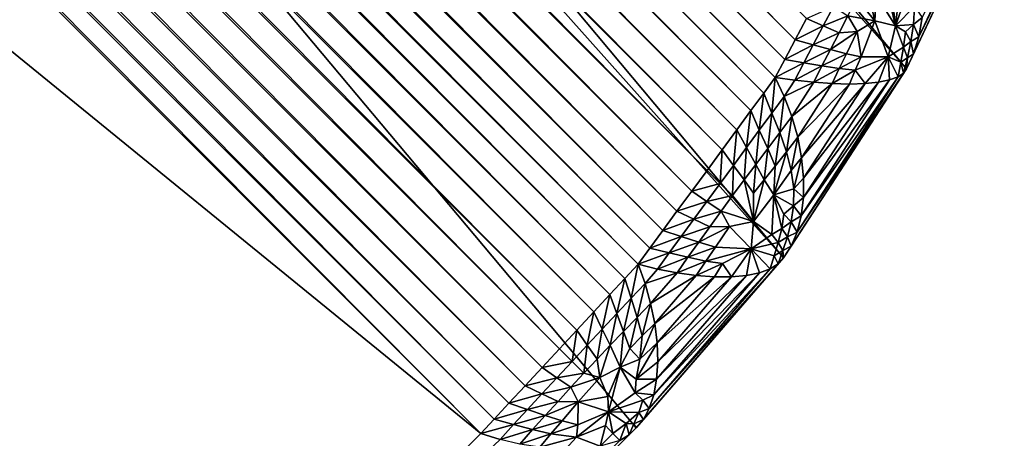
# Model space of a CAD drawing. Extents: x -0.3 to 0.3, y -0.266 to 0.266.
# Tile 234 of 256: x 0.23139 to 0.23807, y -0.25355 to -0.25071. Entities that reach past the tile are written whole.
import ezdxf

# ---------------------------------------------------------------- set-up
doc = ezdxf.new("R2010")
doc.units = 0

msp = doc.modelspace()

# ---------------------------------------------------------------- linework, layer by layer
for points in [[(0.2047739, -0.2143488, 0.5774854), (0.2374067, -0.2510409, 0.0011957), (0.205648, -0.2130462, 0.5774418)], [(0.205648, -0.2130462, 0.5774418), (0.2374067, -0.2510409, 0.0011957), (0.2380706, -0.2496336, 0.0017095)], [(0.2037383, -0.2155281, 0.5775), (0.2365723, -0.2523221, 0.0008872), (0.2047739, -0.2143488, 0.5774854)], [(0.2047739, -0.2143488, 0.5774854), (0.2365723, -0.2523221, 0.0008872), (0.2374067, -0.2510409, 0.0011957)], [(0.2037383, -0.2155281, 0.5775), (0.2355717, -0.2534767, 0.000783), (0.2365723, -0.2523221, 0.0008872)], [(0.2037383, -0.2155281, 0.5775), (0.2313462, -0.2577006, 0.0007829), (0.2355717, -0.2534767, 0.000783)], [(0.2066165, -0.2205877, 0.0003529), (0.2366519, -0.2508442, 0.0003155), (0.2064791, -0.2206714, 0.0003155)], [(0.2066165, -0.2205877, 0.0003529), (0.2367284, -0.2506996, 0.0003529), (0.2366519, -0.2508442, 0.0003155)], [(0.2064791, -0.2206714, 0.0003155), (0.2365809, -0.2509779, 0.000283), (0.206352, -0.2207491, 0.0002831)], [(0.2064791, -0.2206714, 0.0003155), (0.2366519, -0.2508442, 0.0003155), (0.2365809, -0.2509779, 0.000283)], [(0.206352, -0.2207491, 0.0002831), (0.2365164, -0.2510988, 0.0002556), (0.2062371, -0.2208195, 0.0002556)], [(0.206352, -0.2207491, 0.0002831), (0.2365809, -0.2509779, 0.000283), (0.2365164, -0.2510988, 0.0002556)], [(0.2062371, -0.2208195, 0.0002556), (0.2364386, -0.251205, 0.0002311), (0.2061339, -0.2209003, 0.0002311)], [(0.2062371, -0.2208195, 0.0002556), (0.2365164, -0.2510988, 0.0002556), (0.2364386, -0.251205, 0.0002311)], [(0.2061339, -0.2209003, 0.0002311), (0.2363511, -0.2513243, 0.0002059), (0.206018, -0.2209912, 0.0002059)], [(0.2061339, -0.2209003, 0.0002311), (0.2364386, -0.251205, 0.0002311), (0.2363511, -0.2513243, 0.0002059)], [(0.206018, -0.2209912, 0.0002059), (0.2362561, -0.2514537, 0.0001807), (0.2058922, -0.2210898, 0.0001807)], [(0.206018, -0.2209912, 0.0002059), (0.2363511, -0.2513243, 0.0002059), (0.2362561, -0.2514537, 0.0001807)], [(0.2058922, -0.2210898, 0.0001807), (0.2361559, -0.2515902, 0.000156), (0.2057597, -0.2211939, 0.000156)], [(0.2058922, -0.2210898, 0.0001807), (0.2362561, -0.2514537, 0.0001807), (0.2361559, -0.2515902, 0.000156)], [(0.2057597, -0.2211939, 0.000156), (0.2360531, -0.2517302, 0.0001324), (0.2056236, -0.2213006, 0.0001324)], [(0.2057597, -0.2211939, 0.000156), (0.2361559, -0.2515902, 0.000156), (0.2360531, -0.2517302, 0.0001324)], [(0.2056236, -0.2213006, 0.0001324), (0.2359501, -0.2518704, 0.0001107), (0.2054873, -0.2214076, 0.0001108)], [(0.2056236, -0.2213006, 0.0001324), (0.2360531, -0.2517302, 0.0001324), (0.2359501, -0.2518704, 0.0001107)], [(0.2054873, -0.2214076, 0.0001108), (0.2358494, -0.2520072, 0.0000914), (0.2053543, -0.2215121, 0.0000914)], [(0.2054873, -0.2214076, 0.0001108), (0.2359501, -0.2518704, 0.0001107), (0.2358494, -0.2520072, 0.0000914)], [(0.2053543, -0.2215121, 0.0000914), (0.2357536, -0.2521375, 0.0000747), (0.2052277, -0.2216116, 0.0000747)], [(0.2053543, -0.2215121, 0.0000914), (0.2358494, -0.2520072, 0.0000914), (0.2357536, -0.2521375, 0.0000747)], [(0.2052277, -0.2216116, 0.0000747), (0.235665, -0.2522579, 0.0000613), (0.2051107, -0.2217035, 0.0000613)], [(0.2052277, -0.2216116, 0.0000747), (0.2357536, -0.2521375, 0.0000747), (0.235665, -0.2522579, 0.0000613)], [(0.2051107, -0.2217035, 0.0000613), (0.2355858, -0.2523654, 0.0000513), (0.2050062, -0.2217857, 0.0000513)], [(0.2051107, -0.2217035, 0.0000613), (0.235665, -0.2522579, 0.0000613), (0.2355858, -0.2523654, 0.0000513)], [(0.2354958, -0.2524624, 0.0000433), (0.2049099, -0.2218765, 0.0000433), (0.2050062, -0.2217857, 0.0000513)], [(0.2354958, -0.2524624, 0.0000433), (0.2050062, -0.2217857, 0.0000513), (0.2355858, -0.2523654, 0.0000513)], [(0.2353948, -0.2525711, 0.0000355), (0.204802, -0.2219783, 0.0000355), (0.2049099, -0.2218765, 0.0000433)], [(0.2353948, -0.2525711, 0.0000355), (0.2049099, -0.2218765, 0.0000433), (0.2354958, -0.2524624, 0.0000433)], [(0.2352853, -0.252689, 0.0000281), (0.204685, -0.2220886, 0.000028), (0.204802, -0.2219783, 0.0000355)], [(0.2352853, -0.252689, 0.0000281), (0.204802, -0.2219783, 0.0000355), (0.2353948, -0.2525711, 0.0000355)], [(0.2351701, -0.252813, 0.0000212), (0.2045619, -0.2222048, 0.0000212), (0.204685, -0.2220886, 0.000028)], [(0.2351701, -0.252813, 0.0000212), (0.204685, -0.2220886, 0.000028), (0.2352853, -0.252689, 0.0000281)], [(0.2350519, -0.2529402, 0.000015), (0.2044356, -0.2223239, 0.000015), (0.2045619, -0.2222048, 0.0000212)], [(0.2350519, -0.2529402, 0.000015), (0.2045619, -0.2222048, 0.0000212), (0.2351701, -0.252813, 0.0000212)], [(0.2349337, -0.2530675, 0.0000099), (0.2043093, -0.222443, 0.0000098), (0.2044356, -0.2223239, 0.000015)], [(0.2349337, -0.2530675, 0.0000099), (0.2044356, -0.2223239, 0.000015), (0.2350519, -0.2529402, 0.000015)], [(0.2348184, -0.2531916, 0.0000056), (0.2041861, -0.2225592, 0.0000056), (0.2043093, -0.222443, 0.0000098)], [(0.2348184, -0.2531916, 0.0000056), (0.2043093, -0.222443, 0.0000098), (0.2349337, -0.2530675, 0.0000099)], [(0.2347089, -0.2533095, 0.0000025), (0.204069, -0.2226697, 0.0000025), (0.2041861, -0.2225592, 0.0000056)], [(0.2347089, -0.2533095, 0.0000025), (0.2041861, -0.2225592, 0.0000056), (0.2348184, -0.2531916, 0.0000056)], [(0.2346077, -0.2534184, 0.0000007), (0.203961, -0.2227716, 0.0000007), (0.204069, -0.2226697, 0.0000025)], [(0.2346077, -0.2534184, 0.0000007), (0.204069, -0.2226697, 0.0000025), (0.2347089, -0.2533095, 0.0000025)], [(0.2345175, -0.2535155), (0.2038645, -0.2228626), (0.203961, -0.2227716, 0.0000007)], [(0.2345175, -0.2535155), (0.203961, -0.2227716, 0.0000007), (0.2346077, -0.2534184, 0.0000007)], [(0.2345175, -0.2535155), (0.2007328, -0.2259943), (0.2038645, -0.2228626)], [(0.2345175, -0.2535155), (0.2313858, -0.2566473), (0.2007328, -0.2259943)], [(0.2380706, -0.2496336, 0.0017095), (0.2374067, -0.2510409, 0.0011957), (0.2374554, -0.2509397, 0.0011036)], [(0.2380706, -0.2496336, 0.0017095), (0.2374554, -0.2509397, 0.0011036), (0.2380625, -0.2496506, 0.0015726)], [(0.2380625, -0.2496506, 0.0015726), (0.2374554, -0.2509397, 0.0011036), (0.2374913, -0.2508229, 0.0010148)], [(0.2380625, -0.2496506, 0.0015726), (0.2374913, -0.2508229, 0.0010148), (0.2380354, -0.2496658, 0.0014343)], [(0.2380354, -0.2496658, 0.0014343), (0.2374913, -0.2508229, 0.0010148), (0.2375125, -0.2506926, 0.0009321)], [(0.2371318, -0.250447, 0.0005232), (0.2371919, -0.2507145, 0.0005407), (0.2370695, -0.2505643, 0.0004865)], [(0.2371318, -0.250447, 0.0005232), (0.2372003, -0.2505375, 0.0005463), (0.2371919, -0.2507145, 0.0005407)], [(0.2372586, -0.2504376, 0.0005833), (0.2373326, -0.250749, 0.0006549), (0.2372003, -0.2505375, 0.0005463)], [(0.2372586, -0.2504376, 0.0005833), (0.237308, -0.2505393, 0.0006083), (0.2373326, -0.250749, 0.0006549)], [(0.2373661, -0.2504516, 0.0006502), (0.2373326, -0.250749, 0.0006549), (0.237308, -0.2505393, 0.0006083)], [(0.2373661, -0.2504516, 0.0006502), (0.2373965, -0.2505679, 0.0006847), (0.2373326, -0.250749, 0.0006549)], [(0.2372003, -0.2505375, 0.0005463), (0.2373326, -0.250749, 0.0006549), (0.2371919, -0.2507145, 0.0005407)], [(0.2367284, -0.2506996, 0.0003529), (0.2369111, -0.2506168, 0.0004237), (0.236841, -0.2507496, 0.0003887)], [(0.236841, -0.2507496, 0.0003887), (0.2369111, -0.2506168, 0.0004237), (0.2370088, -0.2506812, 0.0004547)], [(0.2370088, -0.2506812, 0.0004547), (0.2370695, -0.2505643, 0.0004865), (0.2371919, -0.2507145, 0.0005407)], [(0.2374603, -0.2506168, 0.0007915), (0.2373326, -0.250749, 0.0006549), (0.2373965, -0.2505679, 0.0006847)], [(0.237454, -0.2507398, 0.0008523), (0.2373326, -0.250749, 0.0006549), (0.2374603, -0.2506168, 0.0007915)], [(0.2375125, -0.2506926, 0.0009321), (0.237454, -0.2507398, 0.0008523), (0.2374603, -0.2506168, 0.0007915)], [(0.236841, -0.2507496, 0.0003887), (0.2370088, -0.2506812, 0.0004547), (0.2369493, -0.2507966, 0.0004261)], [(0.2369493, -0.2507966, 0.0004261), (0.2370088, -0.2506812, 0.0004547), (0.2370721, -0.2507869, 0.0004772)], [(0.2370088, -0.2506812, 0.0004547), (0.2371919, -0.2507145, 0.0005407), (0.2370721, -0.2507869, 0.0004772)], [(0.2366519, -0.2508442, 0.0003155), (0.2367284, -0.2506996, 0.0003529), (0.236841, -0.2507496, 0.0003887)], [(0.2366519, -0.2508442, 0.0003155), (0.236841, -0.2507496, 0.0003887), (0.2367733, -0.250877, 0.0003561)], [(0.2367733, -0.250877, 0.0003561), (0.236841, -0.2507496, 0.0003887), (0.2369493, -0.2507966, 0.0004261)], [(0.2370997, -0.2509582, 0.0005019), (0.2370721, -0.2507869, 0.0004772), (0.2371919, -0.2507145, 0.0005407)], [(0.2370997, -0.2509582, 0.0005019), (0.2371919, -0.2507145, 0.0005407), (0.2372817, -0.2509586, 0.0006796)], [(0.2373326, -0.250749, 0.0006549), (0.2372817, -0.2509586, 0.0006796), (0.2371919, -0.2507145, 0.0005407)], [(0.2373854, -0.2508934, 0.0008224), (0.2372817, -0.2509586, 0.0006796), (0.2373326, -0.250749, 0.0006549)], [(0.237454, -0.2507398, 0.0008523), (0.2374, -0.2507887, 0.000772), (0.2373326, -0.250749, 0.0006549)], [(0.2373854, -0.2508934, 0.0008224), (0.2373326, -0.250749, 0.0006549), (0.2374, -0.2507887, 0.000772)], [(0.2374365, -0.2508559, 0.000919), (0.2374, -0.2507887, 0.000772), (0.237454, -0.2507398, 0.0008523)], [(0.2374913, -0.2508229, 0.0010148), (0.2374365, -0.2508559, 0.000919), (0.237454, -0.2507398, 0.0008523)], [(0.2374913, -0.2508229, 0.0010148), (0.237454, -0.2507398, 0.0008523), (0.2375125, -0.2506926, 0.0009321)], [(0.2367733, -0.250877, 0.0003561), (0.2369493, -0.2507966, 0.0004261), (0.2368906, -0.2509092, 0.0003988)], [(0.2368906, -0.2509092, 0.0003988), (0.2369493, -0.2507966, 0.0004261), (0.2370721, -0.2507869, 0.0004772)], [(0.2368906, -0.2509092, 0.0003988), (0.2370721, -0.2507869, 0.0004772), (0.237, -0.2509381, 0.0004463)], [(0.237, -0.2509381, 0.0004463), (0.2370721, -0.2507869, 0.0004772), (0.2370997, -0.2509582, 0.0005019)], [(0.2374365, -0.2508559, 0.000919), (0.2373854, -0.2508934, 0.0008224), (0.2374, -0.2507887, 0.000772)], [(0.2365809, -0.2509779, 0.000283), (0.2366519, -0.2508442, 0.0003155), (0.2367733, -0.250877, 0.0003561)], [(0.2365809, -0.2509779, 0.000283), (0.2367733, -0.250877, 0.0003561), (0.2367091, -0.2509988, 0.0003227)], [(0.2367091, -0.2509988, 0.0003227), (0.2367733, -0.250877, 0.0003561), (0.2368906, -0.2509092, 0.0003988)], [(0.2374127, -0.2509653, 0.0009897), (0.2373854, -0.2508934, 0.0008224), (0.2374365, -0.2508559, 0.000919)], [(0.2374554, -0.2509397, 0.0011036), (0.2374127, -0.2509653, 0.0009897), (0.2374365, -0.2508559, 0.000919)], [(0.2374554, -0.2509397, 0.0011036), (0.2374365, -0.2508559, 0.000919), (0.2374913, -0.2508229, 0.0010148)], [(0.2367091, -0.2509988, 0.0003227), (0.2368906, -0.2509092, 0.0003988), (0.2368332, -0.2510203, 0.000368)], [(0.2368332, -0.2510203, 0.000368), (0.2368906, -0.2509092, 0.0003988), (0.237, -0.2509381, 0.0004463)], [(0.2368332, -0.2510203, 0.000368), (0.237, -0.2509381, 0.0004463), (0.2369506, -0.2510389, 0.0004233)], [(0.2369506, -0.2510389, 0.0004233), (0.237, -0.2509381, 0.0004463), (0.2370997, -0.2509582, 0.0005019)], [(0.2373678, -0.2509953, 0.0008757), (0.2372817, -0.2509586, 0.0006796), (0.2373854, -0.2508934, 0.0008224)], [(0.2374127, -0.2509653, 0.0009897), (0.2373678, -0.2509953, 0.0008757), (0.2373854, -0.2508934, 0.0008224)], [(0.2374067, -0.2510409, 0.0011957), (0.2374127, -0.2509653, 0.0009897), (0.2374554, -0.2509397, 0.0011036)], [(0.2365164, -0.2510988, 0.0002556), (0.2365809, -0.2509779, 0.000283), (0.2367091, -0.2509988, 0.0003227)], [(0.2365164, -0.2510988, 0.0002556), (0.2367091, -0.2509988, 0.0003227), (0.2366489, -0.2511173, 0.0002825)], [(0.2366489, -0.2511173, 0.0002825), (0.2367091, -0.2509988, 0.0003227), (0.2368332, -0.2510203, 0.000368)], [(0.2366489, -0.2511173, 0.0002825), (0.2368332, -0.2510203, 0.000368), (0.2367788, -0.251132, 0.0003279)], [(0.2367788, -0.251132, 0.0003279), (0.2368332, -0.2510203, 0.000368), (0.2369506, -0.2510389, 0.0004233)], [(0.2369506, -0.2510389, 0.0004233), (0.2370997, -0.2509582, 0.0005019), (0.2370595, -0.2510506, 0.0004905)], [(0.2370595, -0.2510506, 0.0004905), (0.2370997, -0.2509582, 0.0005019), (0.2372817, -0.2509586, 0.0006796)], [(0.2370595, -0.2510506, 0.0004905), (0.2372817, -0.2509586, 0.0006796), (0.2371254, -0.2511405, 0.0005717)], [(0.2372162, -0.2511309, 0.0006826), (0.2371254, -0.2511405, 0.0005717), (0.2372817, -0.2509586, 0.0006796)], [(0.2372919, -0.251116, 0.0008031), (0.2372162, -0.2511309, 0.0006826), (0.2372817, -0.2509586, 0.0006796)], [(0.2373495, -0.2510956, 0.0009309), (0.2372919, -0.251116, 0.0008031), (0.2372817, -0.2509586, 0.0006796)], [(0.2373495, -0.2510956, 0.0009309), (0.2372817, -0.2509586, 0.0006796), (0.2373678, -0.2509953, 0.0008757)], [(0.2373876, -0.2510703, 0.001063), (0.2373495, -0.2510956, 0.0009309), (0.2373678, -0.2509953, 0.0008757)], [(0.2373876, -0.2510703, 0.001063), (0.2373678, -0.2509953, 0.0008757), (0.2374127, -0.2509653, 0.0009897)], [(0.2374067, -0.2510409, 0.0011957), (0.2373876, -0.2510703, 0.001063), (0.2374127, -0.2509653, 0.0009897)], [(0.2374067, -0.2510409, 0.0011957), (0.2365723, -0.2523221, 0.0008872), (0.2366242, -0.2522433, 0.0007814)], [(0.2374067, -0.2510409, 0.0011957), (0.2366242, -0.2522433, 0.0007814), (0.2373876, -0.2510703, 0.001063)], [(0.2373876, -0.2510703, 0.001063), (0.2366242, -0.2522433, 0.0007814), (0.2366652, -0.252148, 0.0006791)], [(0.2373876, -0.2510703, 0.001063), (0.2366652, -0.252148, 0.0006791), (0.2373495, -0.2510956, 0.0009309)], [(0.2367788, -0.251132, 0.0003279), (0.2369506, -0.2510389, 0.0004233), (0.2369034, -0.2511407, 0.0003926)], [(0.2369034, -0.2511407, 0.0003926), (0.2369506, -0.2510389, 0.0004233), (0.2370595, -0.2510506, 0.0004905)], [(0.2369034, -0.2511407, 0.0003926), (0.2370595, -0.2510506, 0.0004905), (0.2370196, -0.2511435, 0.0004748)], [(0.2370196, -0.2511435, 0.0004748), (0.2370595, -0.2510506, 0.0004905), (0.2371254, -0.2511405, 0.0005717)], [(0.2365164, -0.2510988, 0.0002556), (0.2364935, -0.2513411, 0.0002411), (0.2364386, -0.251205, 0.0002311)], [(0.2365164, -0.2510988, 0.0002556), (0.2365778, -0.2512273, 0.0002569), (0.2364935, -0.2513411, 0.0002411)], [(0.2366489, -0.2511173, 0.0002825), (0.2365778, -0.2512273, 0.0002569), (0.2365164, -0.2510988, 0.0002556)], [(0.2367788, -0.251132, 0.0003279), (0.2365778, -0.2512273, 0.0002569), (0.2366489, -0.2511173, 0.0002825)], [(0.2367788, -0.251132, 0.0003279), (0.2366294, -0.251363, 0.0002738), (0.2365778, -0.2512273, 0.0002569)], [(0.2369034, -0.2511407, 0.0003926), (0.2366294, -0.251363, 0.0002738), (0.2367788, -0.251132, 0.0003279)], [(0.2369034, -0.2511407, 0.0003926), (0.2366688, -0.2515031, 0.0003074), (0.2366294, -0.251363, 0.0002738)], [(0.2373495, -0.2510956, 0.0009309), (0.2366652, -0.252148, 0.0006791), (0.2366932, -0.2520374, 0.0005833)], [(0.2370196, -0.2511435, 0.0004748), (0.2366688, -0.2515031, 0.0003074), (0.2369034, -0.2511407, 0.0003926)], [(0.2370196, -0.2511435, 0.0004748), (0.2366952, -0.251644, 0.0003568), (0.2366688, -0.2515031, 0.0003074)], [(0.2373495, -0.2510956, 0.0009309), (0.2366932, -0.2520374, 0.0005833), (0.2372919, -0.251116, 0.0008031)], [(0.2372919, -0.251116, 0.0008031), (0.2366932, -0.2520374, 0.0005833), (0.2367076, -0.2519144, 0.0004964)], [(0.2371254, -0.2511405, 0.0005717), (0.236709, -0.2517825, 0.0004196), (0.2366952, -0.251644, 0.0003568)], [(0.2371254, -0.2511405, 0.0005717), (0.2366952, -0.251644, 0.0003568), (0.2370196, -0.2511435, 0.0004748)], [(0.2372919, -0.251116, 0.0008031), (0.2367076, -0.2519144, 0.0004964), (0.2372162, -0.2511309, 0.0006826)], [(0.2372162, -0.2511309, 0.0006826), (0.2367076, -0.2519144, 0.0004964), (0.236709, -0.2517825, 0.0004196)], [(0.2372162, -0.2511309, 0.0006826), (0.236709, -0.2517825, 0.0004196), (0.2371254, -0.2511405, 0.0005717)], [(0.2364386, -0.251205, 0.0002311), (0.236408, -0.2514568, 0.0002216), (0.2363511, -0.2513243, 0.0002059)], [(0.2364386, -0.251205, 0.0002311), (0.2364935, -0.2513411, 0.0002411), (0.236408, -0.2514568, 0.0002216)], [(0.2365778, -0.2512273, 0.0002569), (0.2365471, -0.251473, 0.0002583), (0.2364935, -0.2513411, 0.0002411)], [(0.2365778, -0.2512273, 0.0002569), (0.2366294, -0.251363, 0.0002738), (0.2365471, -0.251473, 0.0002583)], [(0.2363511, -0.2513243, 0.0002059), (0.236321, -0.2515748, 0.0001993), (0.2362561, -0.2514537, 0.0001807)], [(0.2363511, -0.2513243, 0.0002059), (0.236408, -0.2514568, 0.0002216), (0.236321, -0.2515748, 0.0001993)], [(0.2364935, -0.2513411, 0.0002411), (0.2364649, -0.2515821, 0.0002406), (0.236408, -0.2514568, 0.0002216)], [(0.2364935, -0.2513411, 0.0002411), (0.2365471, -0.251473, 0.0002583), (0.2364649, -0.2515821, 0.0002406)], [(0.2366294, -0.251363, 0.0002738), (0.236592, -0.2516031, 0.0002871), (0.2365471, -0.251473, 0.0002583)], [(0.2366294, -0.251363, 0.0002738), (0.2366688, -0.2515031, 0.0003074), (0.236592, -0.2516031, 0.0002871)], [(0.2362561, -0.2514537, 0.0001807), (0.2362321, -0.2516957, 0.0001765), (0.2361559, -0.2515902, 0.000156)], [(0.2362561, -0.2514537, 0.0001807), (0.236321, -0.2515748, 0.0001993), (0.2362321, -0.2516957, 0.0001765)], [(0.236408, -0.2514568, 0.0002216), (0.2363845, -0.2516889, 0.0002198), (0.236321, -0.2515748, 0.0001993)], [(0.236408, -0.2514568, 0.0002216), (0.2364649, -0.2515821, 0.0002406), (0.2363845, -0.2516889, 0.0002198)], [(0.2365471, -0.251473, 0.0002583), (0.2365151, -0.2517012, 0.0002662), (0.2364649, -0.2515821, 0.0002406)], [(0.2365471, -0.251473, 0.0002583), (0.236592, -0.2516031, 0.0002871), (0.2365151, -0.2517012, 0.0002662)], [(0.2366688, -0.2515031, 0.0003074), (0.236624, -0.251731, 0.000328), (0.236592, -0.2516031, 0.0002871)], [(0.2366688, -0.2515031, 0.0003074), (0.2366952, -0.251644, 0.0003568), (0.236624, -0.251731, 0.000328)], [(0.2361559, -0.2515902, 0.000156), (0.2361422, -0.2518181, 0.0001551), (0.2360531, -0.2517302, 0.0001324)], [(0.2361559, -0.2515902, 0.000156), (0.2362321, -0.2516957, 0.0001765), (0.2361422, -0.2518181, 0.0001551)], [(0.236321, -0.2515748, 0.0001993), (0.2363051, -0.2517947, 0.0001984), (0.2362321, -0.2516957, 0.0001765)], [(0.236321, -0.2515748, 0.0001993), (0.2363845, -0.2516889, 0.0002198), (0.2363051, -0.2517947, 0.0001984)], [(0.2364649, -0.2515821, 0.0002406), (0.2364405, -0.2517941, 0.000244), (0.2363845, -0.2516889, 0.0002198)], [(0.2364649, -0.2515821, 0.0002406), (0.2365151, -0.2517012, 0.0002662), (0.2364405, -0.2517941, 0.000244)], [(0.236592, -0.2516031, 0.0002871), (0.236624, -0.251731, 0.000328), (0.2365065, -0.2518959, 0.0002877)], [(0.236592, -0.2516031, 0.0002871), (0.2365065, -0.2518959, 0.0002877), (0.2365151, -0.2517012, 0.0002662)], [(0.2363845, -0.2516889, 0.0002198), (0.2363687, -0.2518831, 0.0002226), (0.2363051, -0.2517947, 0.0001984)], [(0.2363845, -0.2516889, 0.0002198), (0.2364405, -0.2517941, 0.000244), (0.2363687, -0.2518831, 0.0002226)], [(0.2366952, -0.251644, 0.0003568), (0.2366415, -0.2518547, 0.0003799), (0.236624, -0.251731, 0.000328)], [(0.2366952, -0.251644, 0.0003568), (0.236709, -0.2517825, 0.0004196), (0.2366415, -0.2518547, 0.0003799)], [(0.2359501, -0.2518704, 0.0001107), (0.2360531, -0.2517302, 0.0001324), (0.2361422, -0.2518181, 0.0001551)], [(0.2362321, -0.2516957, 0.0001765), (0.2362266, -0.2519004, 0.0001787), (0.2361422, -0.2518181, 0.0001551)], [(0.2362321, -0.2516957, 0.0001765), (0.2363051, -0.2517947, 0.0001984), (0.2362266, -0.2519004, 0.0001787)], [(0.2365151, -0.2517012, 0.0002662), (0.2365065, -0.2518959, 0.0002877), (0.2364405, -0.2517941, 0.000244)], [(0.236624, -0.251731, 0.000328), (0.2366415, -0.2518547, 0.0003799), (0.2365065, -0.2518959, 0.0002877)], [(0.2359501, -0.2518704, 0.0001107), (0.2361422, -0.2518181, 0.0001551), (0.2360521, -0.2519408, 0.0001366)], [(0.2360521, -0.2519408, 0.0001366), (0.2361422, -0.2518181, 0.0001551), (0.2362266, -0.2519004, 0.0001787)], [(0.2363051, -0.2517947, 0.0001984), (0.2363677, -0.2520764, 0.0002455), (0.2362266, -0.2519004, 0.0001787)], [(0.2363051, -0.2517947, 0.0001984), (0.2363687, -0.2518831, 0.0002226), (0.2363677, -0.2520764, 0.0002455)], [(0.2364405, -0.2517941, 0.000244), (0.2365065, -0.2518959, 0.0002877), (0.2363677, -0.2520764, 0.0002455)], [(0.2364405, -0.2517941, 0.000244), (0.2363677, -0.2520764, 0.0002455), (0.2363687, -0.2518831, 0.0002226)], [(0.2367076, -0.2519144, 0.0004964), (0.2366415, -0.2518547, 0.0003799), (0.236709, -0.2517825, 0.0004196)], [(0.2358494, -0.2520072, 0.0000914), (0.2359501, -0.2518704, 0.0001107), (0.2360521, -0.2519408, 0.0001366)], [(0.2366393, -0.2519709, 0.0004438), (0.2365065, -0.2518959, 0.0002877), (0.2366415, -0.2518547, 0.0003799)], [(0.2367076, -0.2519144, 0.0004964), (0.2366393, -0.2519709, 0.0004438), (0.2366415, -0.2518547, 0.0003799)], [(0.2358494, -0.2520072, 0.0000914), (0.2360521, -0.2519408, 0.0001366), (0.2359634, -0.2520613, 0.0001205)], [(0.2359634, -0.2520613, 0.0001205), (0.2360521, -0.2519408, 0.0001366), (0.2361495, -0.2520066, 0.0001637)], [(0.2360521, -0.2519408, 0.0001366), (0.2362266, -0.2519004, 0.0001787), (0.2361495, -0.2520066, 0.0001637)], [(0.2361495, -0.2520066, 0.0001637), (0.2362266, -0.2519004, 0.0001787), (0.2363677, -0.2520764, 0.0002455)], [(0.2364938, -0.2521646, 0.0003814), (0.2363677, -0.2520764, 0.0002455), (0.2365065, -0.2518959, 0.0002877)], [(0.2365598, -0.2521245, 0.0004468), (0.2364938, -0.2521646, 0.0003814), (0.2365065, -0.2518959, 0.0002877)], [(0.2365598, -0.2521245, 0.0004468), (0.2365065, -0.2518959, 0.0002877), (0.2365738, -0.2520267, 0.000391)], [(0.2366393, -0.2519709, 0.0004438), (0.2365738, -0.2520267, 0.000391), (0.2365065, -0.2518959, 0.0002877)], [(0.2366932, -0.2520374, 0.0005833), (0.2366393, -0.2519709, 0.0004438), (0.2367076, -0.2519144, 0.0004964)], [(0.2357536, -0.2521375, 0.0000747), (0.2358494, -0.2520072, 0.0000914), (0.2359634, -0.2520613, 0.0001205)], [(0.2359634, -0.2520613, 0.0001205), (0.2361495, -0.2520066, 0.0001637), (0.2360733, -0.2521122, 0.0001513)], [(0.2360733, -0.2521122, 0.0001513), (0.2361495, -0.2520066, 0.0001637), (0.2362053, -0.2521099, 0.0001892)], [(0.2361495, -0.2520066, 0.0001637), (0.2363677, -0.2520764, 0.0002455), (0.2362053, -0.2521099, 0.0001892)], [(0.2366245, -0.2520797, 0.0005155), (0.2365738, -0.2520267, 0.000391), (0.2366393, -0.2519709, 0.0004438)], [(0.2366932, -0.2520374, 0.0005833), (0.2366245, -0.2520797, 0.0005155), (0.2366393, -0.2519709, 0.0004438)], [(0.2357536, -0.2521375, 0.0000747), (0.2359634, -0.2520613, 0.0001205), (0.2358778, -0.2521773, 0.0001061)], [(0.2358778, -0.2521773, 0.0001061), (0.2359634, -0.2520613, 0.0001205), (0.2360733, -0.2521122, 0.0001513)], [(0.2362053, -0.2521099, 0.0001892), (0.2363677, -0.2520764, 0.0002455), (0.2363531, -0.2522617, 0.0003254)], [(0.2364938, -0.2521646, 0.0003814), (0.2363531, -0.2522617, 0.0003254), (0.2363677, -0.2520764, 0.0002455)], [(0.2366245, -0.2520797, 0.0005155), (0.2365598, -0.2521245, 0.0004468), (0.2365738, -0.2520267, 0.000391)], [(0.2365992, -0.2521804, 0.0005935), (0.2365598, -0.2521245, 0.0004468), (0.2366245, -0.2520797, 0.0005155)], [(0.2366652, -0.252148, 0.0006791), (0.2365992, -0.2521804, 0.0005935), (0.2366245, -0.2520797, 0.0005155)], [(0.2366652, -0.252148, 0.0006791), (0.2366245, -0.2520797, 0.0005155), (0.2366932, -0.2520374, 0.0005833)], [(0.235665, -0.2522579, 0.0000613), (0.2357536, -0.2521375, 0.0000747), (0.2358778, -0.2521773, 0.0001061)], [(0.2358778, -0.2521773, 0.0001061), (0.2360733, -0.2521122, 0.0001513), (0.2359978, -0.2522159, 0.0001398)], [(0.2359978, -0.2522159, 0.0001398), (0.2360733, -0.2521122, 0.0001513), (0.2362053, -0.2521099, 0.0001892)], [(0.2359978, -0.2522159, 0.0001398), (0.2362053, -0.2521099, 0.0001892), (0.2361104, -0.2522503, 0.0001788)], [(0.2361104, -0.2522503, 0.0001788), (0.2362053, -0.2521099, 0.0001892), (0.2363531, -0.2522617, 0.0003254)], [(0.2365363, -0.2522178, 0.0005072), (0.2364938, -0.2521646, 0.0003814), (0.2365598, -0.2521245, 0.0004468)], [(0.2365992, -0.2521804, 0.0005935), (0.2365363, -0.2522178, 0.0005072), (0.2365598, -0.2521245, 0.0004468)], [(0.2366242, -0.2522433, 0.0007814), (0.2365992, -0.2521804, 0.0005935), (0.2366652, -0.252148, 0.0006791)], [(0.235665, -0.2522579, 0.0000613), (0.2358778, -0.2521773, 0.0001061), (0.2357958, -0.2522889, 0.00009)], [(0.2357958, -0.2522889, 0.00009), (0.2358778, -0.2521773, 0.0001061), (0.2359978, -0.2522159, 0.0001398)], [(0.2357958, -0.2522889, 0.00009), (0.2359978, -0.2522159, 0.0001398), (0.2359229, -0.2523194, 0.0001246)], [(0.2359229, -0.2523194, 0.0001246), (0.2359978, -0.2522159, 0.0001398), (0.2361104, -0.2522503, 0.0001788)], [(0.2365363, -0.2522178, 0.0005072), (0.2363531, -0.2522617, 0.0003254), (0.2364938, -0.2521646, 0.0003814)], [(0.2365098, -0.2523083, 0.0005709), (0.2363531, -0.2522617, 0.0003254), (0.2365363, -0.2522178, 0.0005072)], [(0.2365683, -0.2522739, 0.0006759), (0.2365098, -0.2523083, 0.0005709), (0.2365363, -0.2522178, 0.0005072)], [(0.2365683, -0.2522739, 0.0006759), (0.2365363, -0.2522178, 0.0005072), (0.2365992, -0.2521804, 0.0005935)], [(0.2366242, -0.2522433, 0.0007814), (0.2365683, -0.2522739, 0.0006759), (0.2365992, -0.2521804, 0.0005935)], [(0.2355858, -0.2523654, 0.0000513), (0.235665, -0.2522579, 0.0000613), (0.2357958, -0.2522889, 0.00009)], [(0.2355858, -0.2523654, 0.0000513), (0.2357958, -0.2522889, 0.00009), (0.2357175, -0.2523989, 0.0000665)], [(0.2357175, -0.2523989, 0.0000665), (0.2357958, -0.2522889, 0.00009), (0.2359229, -0.2523194, 0.0001246)], [(0.2359229, -0.2523194, 0.0001246), (0.2361104, -0.2522503, 0.0001788), (0.2360444, -0.2523452, 0.0001695)], [(0.2360444, -0.2523452, 0.0001695), (0.2361104, -0.2522503, 0.0001788), (0.2363531, -0.2522617, 0.0003254)], [(0.2360444, -0.2523452, 0.0001695), (0.2363531, -0.2522617, 0.0003254), (0.2361591, -0.2523624, 0.0002262)], [(0.2361591, -0.2523624, 0.0002262), (0.2363531, -0.2522617, 0.0003254), (0.2362186, -0.2524517, 0.0003074)], [(0.2363212, -0.252442, 0.0004073), (0.2362186, -0.2524517, 0.0003074), (0.2363531, -0.2522617, 0.0003254)], [(0.2364103, -0.252424, 0.0005174), (0.2363212, -0.252442, 0.0004073), (0.2363531, -0.2522617, 0.0003254)], [(0.2364828, -0.2523974, 0.0006362), (0.2364103, -0.252424, 0.0005174), (0.2363531, -0.2522617, 0.0003254)], [(0.2364828, -0.2523974, 0.0006362), (0.2363531, -0.2522617, 0.0003254), (0.2365098, -0.2523083, 0.0005709)], [(0.2365367, -0.252363, 0.0007606), (0.2365098, -0.2523083, 0.0005709), (0.2365683, -0.2522739, 0.0006759)], [(0.2365723, -0.2523221, 0.0008872), (0.2365367, -0.252363, 0.0007606), (0.2365683, -0.2522739, 0.0006759)], [(0.2365723, -0.2523221, 0.0008872), (0.2365683, -0.2522739, 0.0006759), (0.2366242, -0.2522433, 0.0007814)], [(0.2365723, -0.2523221, 0.0008872), (0.2355717, -0.2534767, 0.000783), (0.2356211, -0.2534195, 0.0006655)], [(0.2365723, -0.2523221, 0.0008872), (0.2356211, -0.2534195, 0.0006655), (0.2365367, -0.252363, 0.0007606)], [(0.2357175, -0.2523989, 0.0000665), (0.2359229, -0.2523194, 0.0001246), (0.2358499, -0.2524252, 0.0000999)], [(0.2358499, -0.2524252, 0.0000999), (0.2359229, -0.2523194, 0.0001246), (0.2360444, -0.2523452, 0.0001695)], [(0.2358499, -0.2524252, 0.0000999), (0.2360444, -0.2523452, 0.0001695), (0.2359795, -0.2524429, 0.0001524)], [(0.2359795, -0.2524429, 0.0001524), (0.2360444, -0.2523452, 0.0001695), (0.2361591, -0.2523624, 0.0002262)], [(0.2365367, -0.252363, 0.0007606), (0.2364828, -0.2523974, 0.0006362), (0.2365098, -0.2523083, 0.0005709)], [(0.2355858, -0.2523654, 0.0000513), (0.2355376, -0.2525974, 0.0000592), (0.2354958, -0.2524624, 0.0000433)], [(0.2355858, -0.2523654, 0.0000513), (0.2356328, -0.2524966, 0.0000579), (0.2355376, -0.2525974, 0.0000592)], [(0.2357175, -0.2523989, 0.0000665), (0.2356328, -0.2524966, 0.0000579), (0.2355858, -0.2523654, 0.0000513)], [(0.2365367, -0.252363, 0.0007606), (0.2356211, -0.2534195, 0.0006655), (0.2356617, -0.2533449, 0.0005513)], [(0.2358499, -0.2524252, 0.0000999), (0.2356328, -0.2524966, 0.0000579), (0.2357175, -0.2523989, 0.0000665)], [(0.2358499, -0.2524252, 0.0000999), (0.2356708, -0.2526317, 0.0000818), (0.2356328, -0.2524966, 0.0000579)], [(0.2365367, -0.252363, 0.0007606), (0.2356617, -0.2533449, 0.0005513), (0.2364828, -0.2523974, 0.0006362)], [(0.2364828, -0.2523974, 0.0006362), (0.2356617, -0.2533449, 0.0005513), (0.2356918, -0.253253, 0.0004434)], [(0.2359795, -0.2524429, 0.0001524), (0.2356708, -0.2526317, 0.0000818), (0.2358499, -0.2524252, 0.0000999)], [(0.2364828, -0.2523974, 0.0006362), (0.2356918, -0.253253, 0.0004434), (0.2364103, -0.252424, 0.0005174)], [(0.2364103, -0.252424, 0.0005174), (0.2356918, -0.253253, 0.0004434), (0.2357107, -0.2531464, 0.0003446)], [(0.2364103, -0.252424, 0.0005174), (0.2357107, -0.2531464, 0.0003446), (0.2363212, -0.252442, 0.0004073)], [(0.2359795, -0.2524429, 0.0001524), (0.2361591, -0.2523624, 0.0002262), (0.2361032, -0.2524516, 0.0002226)], [(0.2361032, -0.2524516, 0.0002226), (0.2361591, -0.2523624, 0.0002262), (0.2362186, -0.2524517, 0.0003074)], [(0.2354958, -0.2524624, 0.0000433), (0.2354406, -0.2527004, 0.0000567), (0.2353948, -0.2525711, 0.0000355)], [(0.2354958, -0.2524624, 0.0000433), (0.2355376, -0.2525974, 0.0000592), (0.2354406, -0.2527004, 0.0000567)], [(0.2359795, -0.2524429, 0.0001524), (0.235698, -0.2527676, 0.0001239), (0.2356708, -0.2526317, 0.0000818)], [(0.2361032, -0.2524516, 0.0002226), (0.235698, -0.2527676, 0.0001239), (0.2359795, -0.2524429, 0.0001524)], [(0.2361032, -0.2524516, 0.0002226), (0.2357138, -0.2529008, 0.0001829), (0.235698, -0.2527676, 0.0001239)], [(0.2363212, -0.252442, 0.0004073), (0.2357107, -0.2531464, 0.0003446), (0.2357186, -0.2530285, 0.0002564)], [(0.2362186, -0.2524517, 0.0003074), (0.2357138, -0.2529008, 0.0001829), (0.2361032, -0.2524516, 0.0002226)], [(0.2362186, -0.2524517, 0.0003074), (0.2357186, -0.2530285, 0.0002564), (0.2357138, -0.2529008, 0.0001829)], [(0.2363212, -0.252442, 0.0004073), (0.2357186, -0.2530285, 0.0002564), (0.2362186, -0.2524517, 0.0003074)], [(0.2356328, -0.2524966, 0.0000579), (0.2355791, -0.2527272, 0.0000828), (0.2355376, -0.2525974, 0.0000592)], [(0.2356328, -0.2524966, 0.0000579), (0.2356708, -0.2526317, 0.0000818), (0.2355791, -0.2527272, 0.0000828)], [(0.2353948, -0.2525711, 0.0000355), (0.2353414, -0.2528062, 0.000051), (0.2352853, -0.252689, 0.0000281)], [(0.2353948, -0.2525711, 0.0000355), (0.2354406, -0.2527004, 0.0000567), (0.2353414, -0.2528062, 0.000051)], [(0.2355376, -0.2525974, 0.0000592), (0.2354874, -0.2528224, 0.0000811), (0.2354406, -0.2527004, 0.0000567)], [(0.2355376, -0.2525974, 0.0000592), (0.2355791, -0.2527272, 0.0000828), (0.2354874, -0.2528224, 0.0000811)], [(0.2352853, -0.252689, 0.0000281), (0.2352399, -0.252915, 0.0000443), (0.2351701, -0.252813, 0.0000212)], [(0.2352853, -0.252689, 0.0000281), (0.2353414, -0.2528062, 0.000051), (0.2352399, -0.252915, 0.0000443)], [(0.2356708, -0.2526317, 0.0000818), (0.2356133, -0.2528531, 0.0001185), (0.2355791, -0.2527272, 0.0000828)], [(0.2356708, -0.2526317, 0.0000818), (0.235698, -0.2527676, 0.0001239), (0.2356133, -0.2528531, 0.0001185)], [(0.2354406, -0.2527004, 0.0000567), (0.2353969, -0.2529165, 0.0000756), (0.2353414, -0.2528062, 0.000051)], [(0.2354406, -0.2527004, 0.0000567), (0.2354874, -0.2528224, 0.0000811), (0.2353969, -0.2529165, 0.0000756)], [(0.2355791, -0.2527272, 0.0000828), (0.2355284, -0.2529374, 0.0001124), (0.2354874, -0.2528224, 0.0000811)], [(0.2355791, -0.2527272, 0.0000828), (0.2356133, -0.2528531, 0.0001185), (0.2355284, -0.2529374, 0.0001124)], [(0.2351701, -0.252813, 0.0000212), (0.235137, -0.2530256, 0.0000383), (0.2350519, -0.2529402, 0.000015)], [(0.2351701, -0.252813, 0.0000212), (0.2352399, -0.252915, 0.0000443), (0.235137, -0.2530256, 0.0000383)], [(0.2353414, -0.2528062, 0.000051), (0.235307, -0.2530107, 0.0000685), (0.2352399, -0.252915, 0.0000443)], [(0.2353414, -0.2528062, 0.000051), (0.2353969, -0.2529165, 0.0000756), (0.235307, -0.2530107, 0.0000685)], [(0.2354874, -0.2528224, 0.0000811), (0.2354636, -0.2530645, 0.0001207), (0.2353969, -0.2529165, 0.0000756)], [(0.2354874, -0.2528224, 0.0000811), (0.2355284, -0.2529374, 0.0001124), (0.2354636, -0.2530645, 0.0001207)], [(0.235698, -0.2527676, 0.0001239), (0.2357138, -0.2529008, 0.0001829), (0.2355968, -0.2530099, 0.0001601)], [(0.235698, -0.2527676, 0.0001239), (0.2355968, -0.2530099, 0.0001601), (0.2356133, -0.2528531, 0.0001185)], [(0.2356133, -0.2528531, 0.0001185), (0.2355968, -0.2530099, 0.0001601), (0.2355284, -0.2529374, 0.0001124)], [(0.2349337, -0.2530675, 0.0000099), (0.2350519, -0.2529402, 0.000015), (0.235137, -0.2530256, 0.0000383)], [(0.2352399, -0.252915, 0.0000443), (0.2352178, -0.2531056, 0.0000625), (0.235137, -0.2530256, 0.0000383)], [(0.2352399, -0.252915, 0.0000443), (0.235307, -0.2530107, 0.0000685), (0.2352178, -0.2531056, 0.0000625)], [(0.2353969, -0.2529165, 0.0000756), (0.2353269, -0.2531356, 0.0000918), (0.235307, -0.2530107, 0.0000685)], [(0.2353969, -0.2529165, 0.0000756), (0.2354636, -0.2530645, 0.0001207), (0.2353269, -0.2531356, 0.0000918)], [(0.2355284, -0.2529374, 0.0001124), (0.2355968, -0.2530099, 0.0001601), (0.2354636, -0.2530645, 0.0001207)], [(0.2357138, -0.2529008, 0.0001829), (0.2357186, -0.2530285, 0.0002564), (0.2355724, -0.253147, 0.0002011)], [(0.2357138, -0.2529008, 0.0001829), (0.2355724, -0.253147, 0.0002011), (0.2355968, -0.2530099, 0.0001601)], [(0.2349337, -0.2530675, 0.0000099), (0.235137, -0.2530256, 0.0000383), (0.2350339, -0.2531367, 0.0000343)], [(0.2350339, -0.2531367, 0.0000343), (0.235137, -0.2530256, 0.0000383), (0.2352178, -0.2531056, 0.0000625)], [(0.235307, -0.2530107, 0.0000685), (0.2353269, -0.2531356, 0.0000918), (0.2352178, -0.2531056, 0.0000625)], [(0.2355968, -0.2530099, 0.0001601), (0.2355724, -0.253147, 0.0002011), (0.2354636, -0.2530645, 0.0001207)], [(0.2348184, -0.2531916, 0.0000056), (0.2349337, -0.2530675, 0.0000099), (0.2350339, -0.2531367, 0.0000343)], [(0.2354636, -0.2530645, 0.0001207), (0.2353792, -0.2532647, 0.0001388), (0.2353269, -0.2531356, 0.0000918)], [(0.2353852, -0.2533683, 0.0002043), (0.2353792, -0.2532647, 0.0001388), (0.2354636, -0.2530645, 0.0001207)], [(0.2355665, -0.2532399, 0.0002592), (0.2353852, -0.2533683, 0.0002043), (0.2354636, -0.2530645, 0.0001207)], [(0.2355665, -0.2532399, 0.0002592), (0.2354636, -0.2530645, 0.0001207), (0.2355724, -0.253147, 0.0002011)], [(0.2357107, -0.2531464, 0.0003446), (0.2355724, -0.253147, 0.0002011), (0.2357186, -0.2530285, 0.0002564)], [(0.2348184, -0.2531916, 0.0000056), (0.2350339, -0.2531367, 0.0000343), (0.2349324, -0.2532461, 0.0000316)], [(0.2349324, -0.2532461, 0.0000316), (0.2350339, -0.2531367, 0.0000343), (0.2351296, -0.2532016, 0.00006)], [(0.2350339, -0.2531367, 0.0000343), (0.2352178, -0.2531056, 0.0000625), (0.2351296, -0.2532016, 0.00006)], [(0.2351296, -0.2532016, 0.00006), (0.2352178, -0.2531056, 0.0000625), (0.2353269, -0.2531356, 0.0000918)], [(0.2351296, -0.2532016, 0.00006), (0.2353269, -0.2531356, 0.0000918), (0.2351795, -0.2533001, 0.000089)], [(0.2351795, -0.2533001, 0.000089), (0.2353269, -0.2531356, 0.0000918), (0.2353792, -0.2532647, 0.0001388)], [(0.2356918, -0.253253, 0.0004434), (0.2355665, -0.2532399, 0.0002592), (0.2357107, -0.2531464, 0.0003446)], [(0.2357107, -0.2531464, 0.0003446), (0.2355665, -0.2532399, 0.0002592), (0.2355724, -0.253147, 0.0002011)], [(0.2347089, -0.2533095, 0.0000025), (0.2348184, -0.2531916, 0.0000056), (0.2349324, -0.2532461, 0.0000316)], [(0.2349324, -0.2532461, 0.0000316), (0.2351296, -0.2532016, 0.00006), (0.2350423, -0.2532976, 0.0000592)], [(0.2350423, -0.2532976, 0.0000592), (0.2351296, -0.2532016, 0.00006), (0.2351795, -0.2533001, 0.000089)], [(0.2347089, -0.2533095, 0.0000025), (0.2349324, -0.2532461, 0.0000316), (0.2348343, -0.2533516, 0.0000292)], [(0.2348343, -0.2533516, 0.0000292), (0.2349324, -0.2532461, 0.0000316), (0.2350423, -0.2532976, 0.0000592)], [(0.2351795, -0.2533001, 0.000089), (0.2353792, -0.2532647, 0.0001388), (0.2353852, -0.2533683, 0.0002043)], [(0.2356182, -0.2532878, 0.0003842), (0.2353852, -0.2533683, 0.0002043), (0.2355665, -0.2532399, 0.0002592)], [(0.23559, -0.2533732, 0.0004729), (0.2353852, -0.2533683, 0.0002043), (0.2356182, -0.2532878, 0.0003842)], [(0.2356918, -0.253253, 0.0004434), (0.2356182, -0.2532878, 0.0003842), (0.2355665, -0.2532399, 0.0002592)], [(0.2356617, -0.2533449, 0.0005513), (0.23559, -0.2533732, 0.0004729), (0.2356182, -0.2532878, 0.0003842)], [(0.2356617, -0.2533449, 0.0005513), (0.2356182, -0.2532878, 0.0003842), (0.2356918, -0.253253, 0.0004434)], [(0.2346077, -0.2534184, 0.0000007), (0.2347089, -0.2533095, 0.0000025), (0.2348343, -0.2533516, 0.0000292)], [(0.2346077, -0.2534184, 0.0000007), (0.2348343, -0.2533516, 0.0000292), (0.2347403, -0.2534537, 0.000024)], [(0.2347403, -0.2534537, 0.000024), (0.2348343, -0.2533516, 0.0000292), (0.2349557, -0.2533924, 0.0000586)], [(0.2348343, -0.2533516, 0.0000292), (0.2350423, -0.2532976, 0.0000592), (0.2349557, -0.2533924, 0.0000586)], [(0.2349557, -0.2533924, 0.0000586), (0.2350423, -0.2532976, 0.0000592), (0.2351795, -0.2533001, 0.000089)], [(0.2349557, -0.2533924, 0.0000586), (0.2351795, -0.2533001, 0.000089), (0.23507, -0.2534286, 0.0000935)], [(0.23507, -0.2534286, 0.0000935), (0.2351795, -0.2533001, 0.000089), (0.2351764, -0.253455, 0.0001361)], [(0.2351764, -0.253455, 0.0001361), (0.2351795, -0.2533001, 0.000089), (0.2353852, -0.2533683, 0.0002043)], [(0.2356211, -0.2534195, 0.0006655), (0.23559, -0.2533732, 0.0004729), (0.2356617, -0.2533449, 0.0005513)], [(0.2345175, -0.2535155), (0.2346077, -0.2534184, 0.0000007), (0.2347403, -0.2534537, 0.000024)], [(0.2347403, -0.2534537, 0.000024), (0.2349557, -0.2533924, 0.0000586), (0.2348694, -0.2534878, 0.0000536)], [(0.2348694, -0.2534878, 0.0000536), (0.2349557, -0.2533924, 0.0000586), (0.23507, -0.2534286, 0.0000935)], [(0.2353648, -0.2534601, 0.0002484), (0.2351679, -0.2535399, 0.0001767), (0.2353852, -0.2533683, 0.0002043)], [(0.2351764, -0.253455, 0.0001361), (0.2353852, -0.2533683, 0.0002043), (0.2351679, -0.2535399, 0.0001767)], [(0.2354134, -0.2535155, 0.0003719), (0.2353648, -0.2534601, 0.0002484), (0.2353852, -0.2533683, 0.0002043)], [(0.23559, -0.2533732, 0.0004729), (0.2355054, -0.2534464, 0.0004301), (0.2353852, -0.2533683, 0.0002043)], [(0.2355054, -0.2534464, 0.0004301), (0.2354134, -0.2535155, 0.0003719), (0.2353852, -0.2533683, 0.0002043)], [(0.2355575, -0.2534504, 0.0005658), (0.2355054, -0.2534464, 0.0004301), (0.23559, -0.2533732, 0.0004729)], [(0.2356211, -0.2534195, 0.0006655), (0.2355575, -0.2534504, 0.0005658), (0.23559, -0.2533732, 0.0004729)], [(0.2355717, -0.2534767, 0.000783), (0.2355575, -0.2534504, 0.0005658), (0.2356211, -0.2534195, 0.0006655)], [(0.2313925, -0.2576542, 0.0006607), (0.2355717, -0.2534767, 0.000783), (0.2313462, -0.2577006, 0.0007829)], [(0.2313925, -0.2576542, 0.0006607), (0.2355251, -0.2535229, 0.0006608), (0.2355717, -0.2534767, 0.000783)], [(0.2345175, -0.2535155), (0.2347403, -0.2534537, 0.000024), (0.2346497, -0.2535551, 0.0000105)], [(0.2346497, -0.2535551, 0.0000105), (0.2347403, -0.2534537, 0.000024), (0.2348694, -0.2534878, 0.0000536)], [(0.2346497, -0.2535551, 0.0000105), (0.2348694, -0.2534878, 0.0000536), (0.2347841, -0.2535864, 0.0000389)], [(0.2347841, -0.2535864, 0.0000389), (0.2348694, -0.2534878, 0.0000536), (0.2349936, -0.2535166, 0.0000935)], [(0.2348694, -0.2534878, 0.0000536), (0.23507, -0.2534286, 0.0000935), (0.2349936, -0.2535166, 0.0000935)], [(0.2349936, -0.2535166, 0.0000935), (0.23507, -0.2534286, 0.0000935), (0.2351764, -0.253455, 0.0001361)], [(0.2349936, -0.2535166, 0.0000935), (0.2351764, -0.253455, 0.0001361), (0.2351679, -0.2535399, 0.0001767)], [(0.2353289, -0.2536008, 0.0003756), (0.2351679, -0.2535399, 0.0001767), (0.2353648, -0.2534601, 0.0002484)], [(0.2354134, -0.2535155, 0.0003719), (0.2353289, -0.2536008, 0.0003756), (0.2353648, -0.2534601, 0.0002484)], [(0.2354605, -0.2535616, 0.0005413), (0.2354134, -0.2535155, 0.0003719), (0.2355054, -0.2534464, 0.0004301)], [(0.2355251, -0.2535229, 0.0006608), (0.2354605, -0.2535616, 0.0005413), (0.2355054, -0.2534464, 0.0004301)], [(0.2355251, -0.2535229, 0.0006608), (0.2355054, -0.2534464, 0.0004301), (0.2355575, -0.2534504, 0.0005658)], [(0.2355717, -0.2534767, 0.000783), (0.2355251, -0.2535229, 0.0006608), (0.2355575, -0.2534504, 0.0005658)], [(0.2313858, -0.2566473), (0.2345175, -0.2535155), (0.2346497, -0.2535551, 0.0000105)], [(0.2314312, -0.2575897, 0.0005412), (0.2355251, -0.2535229, 0.0006608), (0.2313925, -0.2576542, 0.0006607)], [(0.2314312, -0.2575897, 0.0005412), (0.2354605, -0.2535616, 0.0005413), (0.2355251, -0.2535229, 0.0006608)], [(0.2347841, -0.2535864, 0.0000389), (0.2349936, -0.2535166, 0.0000935), (0.2349176, -0.253608, 0.0000858)], [(0.2349176, -0.253608, 0.0000858), (0.2349936, -0.2535166, 0.0000935), (0.2351679, -0.2535399, 0.0001767)], [(0.2349176, -0.253608, 0.0000858), (0.2351679, -0.2535399, 0.0001767), (0.2350644, -0.2536528, 0.0001796)], [(0.2350644, -0.2536528, 0.0001796), (0.2351679, -0.2535399, 0.0001767), (0.2353289, -0.2536008, 0.0003756)], [(0.2354605, -0.2535616, 0.0005413), (0.2353289, -0.2536008, 0.0003756), (0.2354134, -0.2535155, 0.0003719)]]:
    msp.add_3dface(points)

doc.saveas('drawing.dxf')
